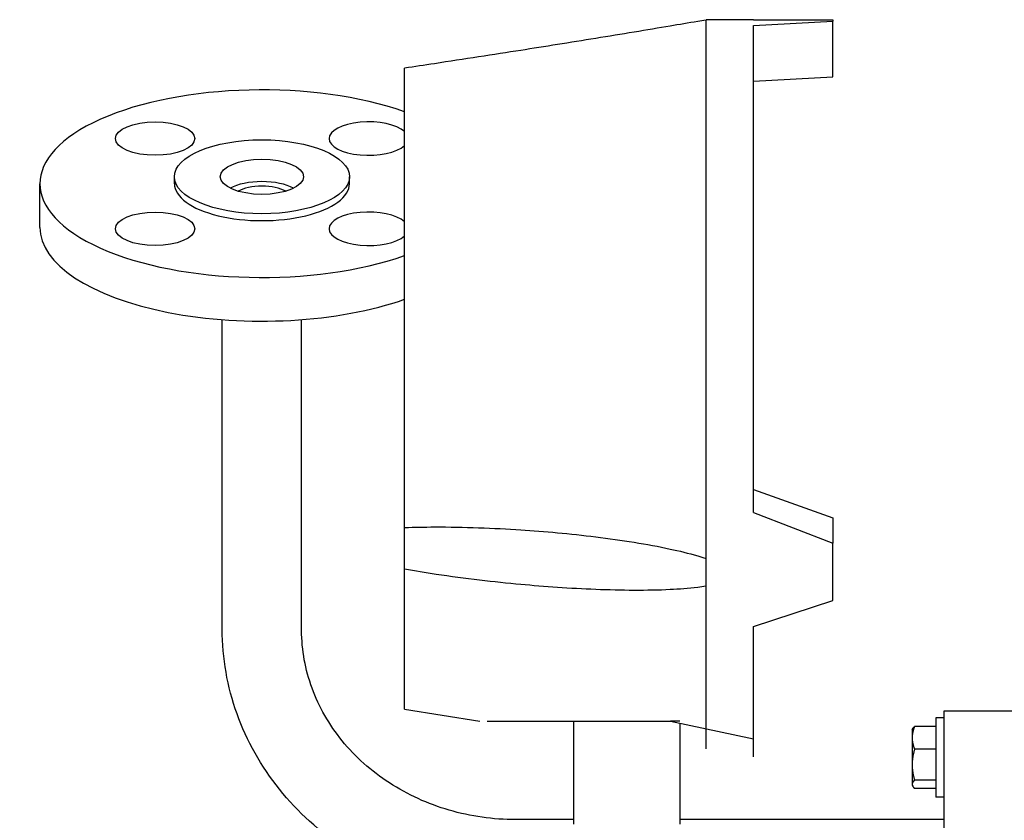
# Model space of a CAD drawing. Header units: inches. Extents: x 24 to 1128, y -74 to 748.
# Tile 125 of 256: x 403.76 to 411.52, y 224.14 to 230.46. Entities that reach past the tile are written whole.
import ezdxf

# ---------------------------------------------------------------- set-up
doc = ezdxf.new("R2010")
doc.units = ezdxf.units.IN
doc.header["$LTSCALE"] = 32
doc.header["$MEASUREMENT"] = 0
doc.layers.add('Visible (ANSI)', color=7, linetype='Continuous', lineweight=30)

msp = doc.modelspace()

# ---------------------------------------------------------------- linework, layer by layer
at = {"layer": 'Visible (ANSI)'}
for p, q in [((409.53905, 230.45791), (409.16405, 230.45791)), ((409.16405, 230.45519), (409.16405, 230.45791)), ((409.16405, 226.20887), (409.16405, 230.45519)), ((409.53905, 230.41132), (410.16405, 230.44586)), ((409.53905, 226.57069), (409.53905, 230.41132)), ((410.16405, 230.45755), (410.16405, 230.44586)), ((410.16405, 230.22714), (410.16405, 230.44586)), ((410.16405, 230.00842), (410.16405, 230.22714)), ((406.78905, 226.45349), (406.78905, 230.07583)), ((409.53905, 229.97382), (410.16405, 230.00842)), ((403.91405, 228.82035), (403.91405, 229.16475)), ((404.97405, 229.16475), (404.97405, 229.21913)), ((406.35405, 229.16475), (406.35405, 229.21913)), ((405.35155, 225.65054), (405.35155, 228.09266)), ((405.97655, 225.65054), (405.97655, 228.09266)), ((409.53905, 226.75398), (410.16405, 226.53054)), ((409.53905, 226.75398), (410.16405, 226.53055)), ((409.53905, 226.57069), (410.16405, 226.32952)), ((410.16405, 226.53055), (410.16405, 226.53054)), ((410.16405, 226.53054), (410.16405, 226.43003)), ((406.78905, 226.12567), (406.78905, 226.45349)), ((410.16405, 226.43003), (410.16405, 226.32952)), ((410.16405, 225.87926), (410.16405, 226.32952)), ((409.16405, 225.99093), (409.16405, 226.20887)), ((406.78905, 225.02041), (406.78905, 226.12567)), ((409.16405, 224.70794), (409.16405, 225.99093)), ((409.53905, 225.67298), (410.16405, 225.87926)), ((409.53905, 225.67298), (410.16405, 225.87926)), ((410.16405, 225.87926), (410.16405, 225.87926)), ((409.53905, 224.64541), (409.53905, 225.67298)), ((406.78905, 225.02041), (407.3828, 224.92666)), ((411.78905, 225.00582), (411.03905, 225.00582)), ((411.03905, 225.00582), (411.03905, 222.78192)), ((407.43885, 224.92666), (408.88327, 224.92666)), ((408.11905, 224.92666), (408.11905, 224.11416)), ((408.88327, 224.92666), (409.53905, 224.78691)), ((408.95905, 224.92666), (408.88327, 224.92666)), ((408.95905, 224.91051), (408.95905, 224.11416)), ((411.03905, 224.95258), (410.97655, 224.95258)), ((410.97655, 224.95258), (410.97655, 224.32758)), ((410.78855, 224.85908), (410.79301, 224.8668)), ((410.78855, 224.85908), (410.78855, 224.79493)), ((410.97655, 224.88434), (410.80811, 224.88434)), ((410.97655, 224.88434), (410.97655, 224.79493)), ((410.97655, 224.85908), (410.97655, 224.85908)), ((410.78855, 224.79493), (410.78855, 224.5834)), ((410.97655, 224.79493), (410.97655, 224.70553)), ((410.97655, 224.70553), (410.80811, 224.70553)), ((410.97655, 224.70553), (410.97655, 224.5834)), ((410.78855, 224.5834), (410.78855, 224.42854)), ((410.97655, 224.5834), (410.97655, 224.46127)), ((410.78855, 224.42854), (410.78855, 224.42108)), ((410.97655, 224.46127), (410.80811, 224.46127)), ((410.97655, 224.46127), (410.97655, 224.42854)), ((410.97655, 224.42854), (410.97655, 224.39582)), ((410.78855, 224.42108), (410.79301, 224.41335)), ((410.97655, 224.39582), (410.80811, 224.39582)), ((410.97655, 224.42108), (410.97655, 224.42108)), ((411.03905, 224.32758), (410.97655, 224.32758)), ((408.11905, 224.15043), (407.66405, 224.15043)), ((411.03905, 224.15043), (408.95905, 224.15043))]:
    msp.add_line(p, q, dxfattribs=at)
for centre, major_axis, start_param, end_param in [((405.66405, 229.16475), (-1.75, 0), 4.0141665, 8.5522041), ((406.50551, 229.52037), (-0.3125, 0), 3.5754823, 8.9908883), ((405.66405, 229.16475), (-0.69, 0), 0, 3.1415927), ((405.66405, 229.0492), (-0.3125, 0), 3.789585, 5.635193), ((405.66405, 229.0492), (0.2295, 0), 0.616438, 2.5251546), ((406.50551, 228.80914), (-0.3125, 0), 3.5754823, 8.9908883), ((405.66405, 228.82035), (-1.75, 0), 0, 2.2690188)]:
    msp.add_ellipse(centre, major_axis=major_axis, ratio=0.4226183, start_param=start_param, end_param=end_param, dxfattribs=at)
for centre, major_axis in [((404.8226, 229.52037), (0.3125, 0)), ((405.66405, 229.21913), (0.69, 0)), ((405.66405, 229.21913), (-0.3281, 0)), ((404.8226, 228.80914), (-0.3125, 0))]:
    msp.add_ellipse(centre, major_axis=major_axis, ratio=0.4226183, dxfattribs=at)
for points, knots in [([(409.16405, 230.45519), (409.14266, 230.45154), (409.12086, 230.44782), (409.02587, 230.43166), (408.95111, 230.41902), (408.70021, 230.37683), (408.49818, 230.34336), (408.09293, 230.27743), (407.8897, 230.24497), (407.49127, 230.18233), (407.25678, 230.14615), (406.94525, 230.09914), (406.86659, 230.08736), (406.78905, 230.07583)], [8.079025, 8.079025, 8.079025, 8.079025, 8.239849, 8.239849, 8.7743537, 8.7743537, 10.2005049, 10.2005049, 11.626656, 11.626656, 13.2741555, 13.2741555, 13.833195, 13.833195, 13.833195, 13.833195]), ([(406.78905, 226.45349), (406.86659, 226.45638), (406.94525, 226.45769), (407.25678, 226.45848), (407.49127, 226.44918), (407.8897, 226.42293), (408.09293, 226.4048), (408.49818, 226.35486), (408.70021, 226.32334), (408.95111, 226.26897), (409.02587, 226.25108), (409.12086, 226.22298), (409.14266, 226.21615), (409.16405, 226.20887)], [1.0884599, 1.0884599, 1.0884599, 1.0884599, 1.6474995, 1.6474995, 3.294999, 3.294999, 4.7211501, 4.7211501, 6.1473012, 6.1473012, 6.681806, 6.681806, 6.84263, 6.84263, 6.84263, 6.84263]), ([(409.16405, 225.99093), (409.14266, 225.98731), (409.12086, 225.9842), (409.02587, 225.97225), (408.95111, 225.967), (408.70021, 225.95482), (408.49818, 225.95677), (408.09293, 225.97276), (407.8897, 225.98709), (407.70483, 226.00397), (407.49541, 226.0231), (407.26538, 226.04939), (406.95372, 226.09675), (406.87074, 226.11049), (406.78905, 226.12567)], [-3.547631, -3.547631, -3.547631, -3.547631, -3.386807, -3.386807, -2.8523023, -2.8523023, -1.4261511, -1.4261511, 0, 0, 0, 1.6155672, 1.6155672, 2.2042982, 2.2042982, 2.2042982, 2.2042982]), ([(407.66405, 223.52543), (407.42495, 223.52543), (407.18588, 223.55969), (406.72961, 223.69405), (406.51246, 223.79415), (406.12078, 224.05206), (405.94631, 224.20988), (405.65808, 224.56942), (405.54443, 224.77113), (405.39124, 225.19842), (405.35168, 225.42387), (405.35155, 225.6498), (405.35155, 225.65017), (405.35155, 225.65054)], [3.1415927, 3.1415927, 3.1415927, 3.1415927, 3.4557519, 3.4557519, 3.7699112, 3.7699112, 4.0840704, 4.0840704, 4.3982297, 4.3982297, 4.7118719, 4.7118719, 4.712389, 4.712389, 4.712389, 4.712389]), ([(407.66405, 224.15043), (407.48651, 224.15043), (407.309, 224.17564), (406.97172, 224.27364), (406.81208, 224.34656), (406.52581, 224.53239), (406.39956, 224.64559), (406.19338, 224.89915), (406.11345, 225.03943), (406.00566, 225.33332), (405.97774, 225.48691), (405.97657, 225.64393), (405.97655, 225.64723), (405.97655, 225.65054)], [3.1415927, 3.1415927, 3.1415927, 3.1415927, 3.4518498, 3.4518498, 3.7631499, 3.7631499, 4.0773091, 4.0773091, 4.3914684, 4.3914684, 4.7056277, 4.7056277, 4.712389, 4.712389, 4.712389, 4.712389])]:
    msp.add_open_spline(points, degree=3, knots=knots, dxfattribs=at)
msp.add_open_spline([(409.53905, 230.45779), (409.74739, 230.45771), (409.95572, 230.45763), (410.16405, 230.45755)], degree=3, dxfattribs=at)
for points, weights in [([(410.80811, 224.88434), (410.78855, 224.83643), (410.78855, 224.79493)], [1, 1.0379548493, 1]), ([(410.79301, 224.8668), (410.7978, 224.87509), (410.80811, 224.88434)], [1.01895290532, 1.01965956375, 1]), ([(410.78855, 224.79493), (410.78855, 224.75344), (410.80811, 224.70553)], [1, 1.0379548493, 1]), ([(410.80811, 224.70553), (410.78855, 224.64008), (410.78855, 224.5834)], [1, 1.0379548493, 1]), ([(410.78855, 224.5834), (410.78855, 224.52672), (410.80811, 224.46127)], [1, 1.0379548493, 1]), ([(410.80811, 224.46127), (410.78855, 224.44373), (410.78855, 224.42854)], [1, 1.0379548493, 1]), ([(410.78855, 224.42854), (410.78855, 224.41335), (410.80811, 224.39582)], [1, 1.0379548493, 1])]:
    msp.add_rational_spline(points, weights, degree=2, dxfattribs=at)

doc.saveas('drawing.dxf')
